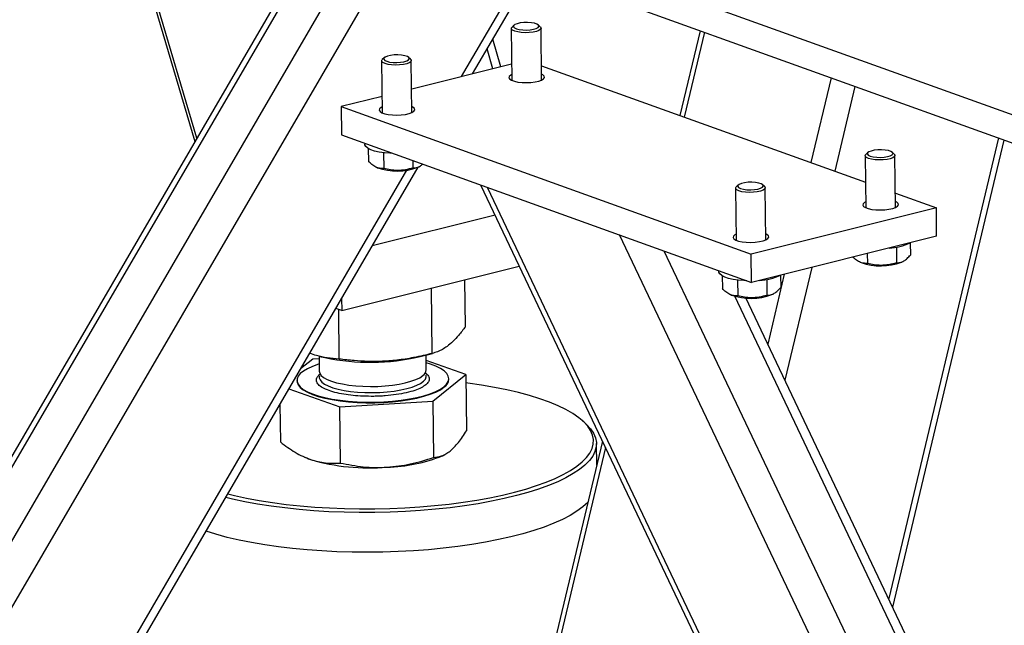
# Model space of a CAD drawing. Header units: millimetres. Extents: x 0 to 841, y 0 to 594.
# Tile 22 of 177: x 166 to 182, y 66 to 76. Entities that reach past the tile are written whole.
import ezdxf

# ---------------------------------------------------------------- set-up
doc = ezdxf.new("R2010")
doc.units = ezdxf.units.MM
doc.layers.add('TRAIT-FORT', color=4, linetype='Continuous', lineweight=25)

msp = doc.modelspace()

# ---------------------------------------------------------------- linework, layer by layer
at = {"layer": 'TRAIT-FORT', "color": 4, "linetype": 'Continuous', "lineweight": 25}
for p, q in [((166.198, 79.95), (188.585, 71.894)), ((166.203, 79.473), (188.59, 71.417)), ((166.951, 79.204), (168.584, 73.692)), ((168.616, 73.748), (167.005, 79.184)), ((170.955, 77.763), (159.82, 58.648)), ((159.869, 58.539), (171.048, 77.729)), ((159.676, 56.97), (171.644, 77.515)), ((159.689, 55.871), (172.184, 77.32)), ((173.068, 74.785), (174.136, 76.618)), ((173.255, 74.832), (174.268, 76.571)), ((173.906, 75.596), (173.916, 74.721)), ((173.951, 75.65), (173.918, 75.619)), ((174.393, 75.625), (174.359, 75.654)), ((174.416, 74.727), (174.406, 75.602)), ((177.083, 75.557), (176.744, 74.13)), ((173.732, 74.951), (173.595, 75.415)), ((177.154, 75.532), (176.815, 74.105)), ((173.597, 74.918), (173.499, 75.25)), ((171.724, 75.05), (171.734, 74.175)), ((171.77, 75.104), (171.736, 75.074)), ((172.212, 75.079), (172.178, 75.109)), ((172.234, 74.181), (172.224, 75.056)), ((173.912, 74.997), (172.23, 74.576)), ((174.413, 74.969), (179.865, 73.007)), ((179.285, 74.765), (178.946, 73.338)), ((179.687, 74.621), (179.347, 73.194)), ((171.731, 74.451), (171.046, 74.28)), ((171.046, 74.28), (171.051, 73.803)), ((171.046, 74.28), (177.941, 71.799)), ((171.051, 73.803), (177.946, 71.322)), ((182.1, 73.752), (180.255, 66)), ((180.324, 65.854), (182.196, 73.718)), ((171.44, 73.663), (171.44, 73.649)), ((171.5, 73.575), (171.503, 73.359)), ((171.758, 73.504), (171.761, 73.237)), ((179.86, 73.453), (179.87, 72.578)), ((179.905, 73.507), (179.872, 73.477)), ((180.348, 73.482), (180.314, 73.512)), ((180.37, 72.584), (180.36, 73.459)), ((159.737, 51.628), (172.34, 73.262)), ((171.637, 73.26), (171.655, 73.252)), ((172.25, 73.371), (172.252, 73.247)), ((172.335, 73.26), (172.354, 73.269)), ((159.734, 51.896), (172.151, 73.212)), ((173.39, 72.961), (186.674, 45.004)), ((186.672, 45.208), (173.504, 72.92)), ((177.679, 72.908), (177.689, 72.033)), ((177.724, 72.962), (177.691, 72.931)), ((178.166, 72.936), (178.132, 72.966)), ((178.189, 72.038), (178.179, 72.913)), ((180.367, 72.826), (181.057, 72.578)), ((181.057, 72.578), (177.941, 71.799)), ((181.062, 72.101), (181.057, 72.578)), ((173.632, 72.452), (171.567, 71.935)), ((186.626, 49.182), (175.727, 72.12)), ((181.062, 72.101), (177.946, 71.322)), ((180.384, 71.916), (180.387, 71.65)), ((180.617, 71.989), (180.62, 71.781)), ((186.473, 50.812), (176.477, 71.85)), ((177.946, 71.322), (177.941, 71.799)), ((179.895, 71.809), (179.897, 71.64)), ((171.053, 70.85), (174.039, 71.596)), ((178.962, 71.575), (178.509, 69.674)), ((179.773, 71.663), (179.791, 71.655)), ((180.471, 71.662), (180.49, 71.672)), ((177.394, 71.52), (177.395, 71.506)), ((177.455, 71.432), (177.457, 71.217)), ((178.499, 71.46), (178.219, 70.284)), ((178.436, 71.444), (178.438, 71.236)), ((173.133, 70.575), (173.124, 71.367)), ((177.713, 71.361), (177.716, 71.095)), ((178.203, 71.37), (178.206, 71.104)), ((172.577, 70.127), (172.564, 71.228)), ((177.592, 71.117), (177.61, 71.109)), ((186.904, 51.648), (177.667, 71.089)), ((178.289, 71.117), (178.309, 71.126)), ((171.051, 71.049), (171.053, 70.85)), ((187.056, 51.686), (177.85, 71.06)), ((171.053, 70.85), (170.955, 70.885)), ((171.012, 70.032), (171.002, 70.868)), ((170.672, 70.081), (170.675, 69.828)), ((170.681, 70.077), (170.77, 70.056)), ((172.373, 70.074), (172.58, 70.127)), ((172.475, 69.848), (172.472, 70.099)), ((170.566, 70.032), (170.362, 69.867)), ((170.672, 70.038), (170.566, 70.032)), ((173.142, 69.772), (172.473, 70.007)), ((172.586, 69.323), (173.142, 69.772)), ((173.142, 69.772), (173.153, 68.825)), ((170.299, 69.672), (170.299, 69.663)), ((172.854, 69.692), (172.854, 69.701)), ((170.165, 69.529), (171.021, 69.228)), ((170.014, 69.269), (170.022, 68.636)), ((171.021, 69.228), (172.586, 69.323)), ((172.586, 69.323), (172.597, 68.376)), ((171.032, 68.281), (171.021, 69.228)), ((175.148, 68.954), (175.1, 68.997)), ((175.44, 68.649), (173.556, 60.734)), ((175.343, 68.244), (175.339, 68.608)), ((172.748, 68.405), (172.774, 68.417)), ((175.491, 68.541), (173.619, 60.674)), ((170.426, 68.382), (170.434, 68.378)), ((170.434, 68.378), (170.528, 68.341))]:
    msp.add_line(p, q, dxfattribs=at)
at = {"layer": 'TRAIT-FORT', "color": 4, "linetype": 'Continuous', "lineweight": 25, "flags": 128}
for points in [[(174.393, 75.625), (174.396, 75.622), (174.406, 75.602), (174.397, 75.582), (174.37, 75.563), (174.328, 75.546), (174.272, 75.534), (174.208, 75.527), (174.141, 75.524), (174.074, 75.528), (174.013, 75.536), (173.963, 75.549), (173.927, 75.566), (173.909, 75.585), (173.908, 75.606), (173.918, 75.619)], [(174.338, 75.668), (174.297, 75.682), (174.243, 75.692), (174.181, 75.696), (174.117, 75.695), (174.056, 75.688), (174.004, 75.676), (173.966, 75.66), (173.945, 75.642), (173.942, 75.623), (173.958, 75.605), (173.992, 75.589), (174.039, 75.577), (174.098, 75.57), (174.162, 75.568), (174.225, 75.572), (174.282, 75.582), (174.327, 75.596), (174.358, 75.613), (174.37, 75.631), (174.363, 75.65), (174.338, 75.668)], [(172.212, 75.079), (172.214, 75.076), (172.224, 75.056), (172.216, 75.036), (172.189, 75.017), (172.146, 75.001), (172.091, 74.989), (172.027, 74.981), (171.959, 74.979), (171.892, 74.982), (171.832, 74.991), (171.782, 75.004), (171.746, 75.021), (171.727, 75.04), (171.726, 75.06), (171.736, 75.074)], [(172.157, 75.122), (172.115, 75.136), (172.061, 75.146), (171.999, 75.151), (171.936, 75.149), (171.875, 75.142), (171.823, 75.131), (171.785, 75.115), (171.763, 75.097), (171.76, 75.078), (171.776, 75.059), (171.81, 75.043), (171.858, 75.031), (171.917, 75.024), (171.98, 75.023), (172.043, 75.027), (172.1, 75.036), (172.146, 75.05), (172.176, 75.067), (172.189, 75.086), (172.182, 75.105), (172.157, 75.122)], [(173.915, 74.82), (173.896, 74.809), (173.871, 74.788), (173.866, 74.766), (173.879, 74.744), (173.91, 74.724), (173.957, 74.707), (174.017, 74.694), (174.086, 74.686), (174.161, 74.684), (174.236, 74.687), (174.306, 74.696), (174.368, 74.709), (174.416, 74.727), (174.449, 74.747), (174.465, 74.769), (174.461, 74.792), (174.438, 74.813), (174.415, 74.825)], [(171.733, 74.274), (171.714, 74.264), (171.69, 74.242), (171.684, 74.22), (171.697, 74.198), (171.728, 74.178), (171.776, 74.161), (171.836, 74.148), (171.905, 74.141), (171.979, 74.138), (172.054, 74.141), (172.125, 74.15), (172.186, 74.164), (172.235, 74.181), (172.267, 74.202), (172.283, 74.224), (172.279, 74.246), (172.257, 74.267), (172.233, 74.28)], [(171.915, 73.492), (171.864, 73.494), (171.771, 73.502), (171.684, 73.515), (171.607, 73.533), (171.543, 73.555), (171.493, 73.58), (171.459, 73.607), (171.442, 73.635), (171.44, 73.649)], [(180.293, 73.525), (180.251, 73.539), (180.197, 73.549), (180.135, 73.553), (180.072, 73.552), (180.011, 73.545), (179.959, 73.533), (179.921, 73.518), (179.899, 73.5), (179.896, 73.48), (179.912, 73.462), (179.946, 73.446), (179.994, 73.434), (180.053, 73.427), (180.116, 73.426), (180.179, 73.43), (180.236, 73.439), (180.282, 73.453), (180.312, 73.47), (180.324, 73.489), (180.318, 73.508), (180.293, 73.525)], [(180.348, 73.482), (180.35, 73.479), (180.36, 73.459), (180.351, 73.439), (180.325, 73.42), (180.282, 73.404), (180.227, 73.391), (180.163, 73.384), (180.095, 73.382), (180.028, 73.385), (179.968, 73.393), (179.917, 73.407), (179.882, 73.424), (179.863, 73.443), (179.862, 73.463), (179.872, 73.477)], [(178.166, 72.936), (178.169, 72.934), (178.179, 72.914), (178.17, 72.894), (178.143, 72.874), (178.101, 72.858), (178.045, 72.846), (177.981, 72.838), (177.914, 72.836), (177.847, 72.839), (177.786, 72.848), (177.736, 72.861), (177.7, 72.878), (177.681, 72.897), (177.681, 72.917), (177.691, 72.931)], [(178.111, 72.98), (178.07, 72.994), (178.015, 73.003), (177.954, 73.008), (177.89, 73.006), (177.829, 73), (177.777, 72.988), (177.739, 72.972), (177.717, 72.954), (177.715, 72.935), (177.73, 72.917), (177.764, 72.901), (177.812, 72.889), (177.871, 72.882), (177.935, 72.88), (177.998, 72.884), (178.055, 72.893), (178.1, 72.907), (178.131, 72.924), (178.143, 72.943), (178.136, 72.962), (178.111, 72.98)], [(179.869, 72.677), (179.85, 72.667), (179.826, 72.645), (179.82, 72.623), (179.833, 72.601), (179.864, 72.581), (179.911, 72.564), (179.972, 72.551), (180.041, 72.543), (180.115, 72.541), (180.19, 72.544), (180.26, 72.553), (180.322, 72.566), (180.371, 72.584), (180.403, 72.605), (180.419, 72.627), (180.415, 72.649), (180.393, 72.67), (180.369, 72.683)], [(177.688, 72.131), (177.668, 72.121), (177.644, 72.1), (177.638, 72.077), (177.651, 72.055), (177.683, 72.035), (177.73, 72.018), (177.79, 72.006), (177.859, 71.998), (177.934, 71.995), (178.009, 71.999), (178.079, 72.008), (178.141, 72.021), (178.189, 72.039), (178.222, 72.059), (178.237, 72.081), (178.234, 72.103), (178.211, 72.125), (178.187, 72.137)], [(177.87, 71.349), (177.819, 71.351), (177.725, 71.36), (177.639, 71.373), (177.562, 71.39), (177.497, 71.412), (177.447, 71.437), (177.414, 71.464), (177.397, 71.493), (177.395, 71.506)], [(170.673, 69.947), (170.661, 69.943), (170.562, 69.908), (170.478, 69.869), (170.408, 69.829), (170.355, 69.786), (170.319, 69.742), (170.301, 69.697), (170.301, 69.652), (170.318, 69.607), (170.353, 69.564), (170.406, 69.522), (170.475, 69.482), (170.559, 69.446), (170.658, 69.413), (170.769, 69.383), (170.892, 69.358), (171.025, 69.338), (171.164, 69.322), (171.31, 69.312), (171.461, 69.306), (171.612, 69.307), (171.762, 69.312), (171.91, 69.323), (172.054, 69.339), (172.191, 69.36), (172.319, 69.385), (172.437, 69.414), (172.542, 69.448), (172.635, 69.485), (172.712, 69.524), (172.773, 69.566), (172.773, 69.566)], [(172.773, 69.566), (172.818, 69.61), (172.845, 69.654), (172.854, 69.699), (172.845, 69.744), (172.819, 69.788), (172.775, 69.831), (172.714, 69.872), (172.637, 69.91), (172.546, 69.945), (172.473, 69.967)], [(170.675, 69.828), (170.682, 69.794), (170.708, 69.757), (170.749, 69.722), (170.807, 69.69), (170.88, 69.66), (170.967, 69.634), (171.065, 69.612), (171.173, 69.594), (171.289, 69.581), (171.41, 69.573), (171.535, 69.57), (171.661, 69.572), (171.785, 69.579), (171.905, 69.592), (172.018, 69.609), (172.123, 69.631), (172.217, 69.657), (172.298, 69.686), (172.366, 69.718), (172.418, 69.753)], [(170.678, 69.747), (170.676, 69.718), (170.688, 69.681), (170.718, 69.645), (170.764, 69.611), (170.825, 69.579), (170.902, 69.55), (170.991, 69.525), (171.092, 69.503), (171.203, 69.487), (171.32, 69.475), (171.443, 69.468), (171.568, 69.466), (171.693, 69.47), (171.816, 69.479), (171.935, 69.492), (172.046, 69.511), (172.148, 69.534), (172.239, 69.56), (172.317, 69.591), (172.381, 69.623), (172.429, 69.658), (172.461, 69.695), (172.475, 69.732), (172.472, 69.767)], [(169.136, 67.762), (169.247, 67.735), (169.45, 67.691), (169.664, 67.652), (169.886, 67.617), (170.117, 67.586), (170.355, 67.561), (170.598, 67.541), (170.846, 67.526), (171.098, 67.515), (171.352, 67.511), (171.608, 67.511), (171.863, 67.517), (172.117, 67.528), (172.368, 67.544), (172.616, 67.565), (172.859, 67.591), (173.095, 67.622), (173.325, 67.658), (173.546, 67.698), (173.758, 67.743), (173.959, 67.792), (174.15, 67.844), (174.328, 67.901), (174.493, 67.961), (174.644, 68.024), (174.781, 68.089), (174.902, 68.157), (175.008, 68.228), (175.097, 68.3), (175.17, 68.374), (175.225, 68.449), (175.264, 68.524), (175.284, 68.6), (175.288, 68.676), (175.273, 68.752), (175.241, 68.827), (175.191, 68.901), (175.125, 68.974), (175.041, 69.045), (174.941, 69.114), (174.825, 69.181), (174.694, 69.245), (174.547, 69.305), (174.388, 69.363), (174.214, 69.417), (174.028, 69.467), (173.83, 69.513), (173.621, 69.555), (173.404, 69.592), (173.177, 69.625), (173.144, 69.629)], [(170.299, 69.663), (170.301, 69.642), (170.318, 69.598), (170.354, 69.554), (170.406, 69.512), (170.475, 69.473), (170.559, 69.436), (170.658, 69.403), (170.769, 69.374), (170.892, 69.349), (171.025, 69.328), (171.165, 69.313), (171.311, 69.302), (171.461, 69.297), (171.612, 69.297), (171.762, 69.303), (171.91, 69.313), (172.054, 69.329), (172.191, 69.35), (172.319, 69.375), (172.437, 69.405), (172.543, 69.438), (172.635, 69.475), (172.712, 69.515), (172.773, 69.557)], [(175.148, 68.954), (175.173, 68.931), (175.241, 68.857), (175.291, 68.782), (175.323, 68.706), (175.338, 68.629), (175.335, 68.552), (175.314, 68.475), (175.275, 68.399), (175.219, 68.323), (175.145, 68.248), (175.055, 68.175), (174.948, 68.103), (174.824, 68.034), (174.686, 67.968), (174.533, 67.904), (174.366, 67.843), (174.185, 67.786), (173.992, 67.733), (173.788, 67.683), (173.573, 67.638), (173.349, 67.597), (173.116, 67.561), (172.876, 67.53), (172.63, 67.503), (172.379, 67.482), (172.125, 67.465), (171.867, 67.454), (171.608, 67.448), (171.349, 67.448), (171.092, 67.453), (170.837, 67.463), (170.585, 67.479), (170.338, 67.499), (170.097, 67.525), (169.864, 67.555), (169.638, 67.591), (169.422, 67.631), (169.216, 67.676), (169.102, 67.703)], [(175.194, 67.62), (175.192, 67.617), (175.11, 67.543), (175.011, 67.471), (174.895, 67.401), (174.765, 67.333), (174.619, 67.267), (174.458, 67.205), (174.284, 67.146), (174.098, 67.091), (173.899, 67.039), (173.69, 66.992), (173.47, 66.949), (173.241, 66.91), (173.005, 66.876), (172.762, 66.847), (172.513, 66.823)], [(172.513, 66.823), (172.26, 66.805), (172.004, 66.791), (171.745, 66.782), (171.487, 66.779), (171.228, 66.782), (170.972, 66.789), (170.718, 66.802), (170.469, 66.82), (170.225, 66.843), (169.987, 66.871), (169.757, 66.904), (169.536, 66.942), (169.325, 66.985), (169.125, 67.031), (168.936, 67.082), (168.77, 67.134)]]:
    msp.add_lwpolyline(points, dxfattribs=at)
at = {"layer": 'TRAIT-FORT', "color": 4, "linetype": 'Continuous', "lineweight": 25}
for centre, radius, start, end in [((171.984, 74.197), 1.001, 250.8078, 290.5023), ((180.225, 72.804), 0.904, 272.2478, 295.7452), ((180.12, 72.599), 1, 250.7978, 290.5093), ((178.043, 72.259), 0.905, 272.2562, 295.7367), ((177.939, 72.054), 1.001, 250.8078, 290.5023), ((171.53, 73.688), 3.711, 258.1876, 283.1282), ((172.349, 69.859), 0.126, 303.0806, 355.1848), ((172.683, 69.703), 0.172, 301.6673, 356.3431), ((171.525, 71.777), 3.578, 253.8147, 274.6627), ((171.757, 70.838), 2.627, 271.2827, 292.1659)]:
    msp.add_arc(centre, radius, start, end, dxfattribs=at)
for points, knots in [([(171.761, 73.237), (171.729, 73.238), (171.675, 73.24), (171.595, 73.279), (171.542, 73.321), (171.512, 73.351), (171.503, 73.359)], [0, 0, 0, 0, 0.384881, 0.637949, 0.896249, 1, 1, 1, 1]), ([(172.252, 73.247), (172.209, 73.236), (172.123, 73.213), (171.996, 73.203), (171.874, 73.212), (171.799, 73.229), (171.761, 73.237)], [0, 0, 0, 0, 0.264934, 0.535064, 0.765266, 1, 1, 1, 1]), ([(172.252, 73.247), (172.272, 73.248), (172.313, 73.25), (172.369, 73.273), (172.403, 73.301), (172.416, 73.311)], [0, 0, 0, 0, 0.376251, 0.759695, 1, 1, 1, 1]), ([(179.897, 71.64), (179.864, 71.641), (179.81, 71.643), (179.731, 71.682), (179.683, 71.72), (179.657, 71.745), (179.653, 71.749)], [0, 0, 0, 0, 0.409255, 0.675717, 0.94933, 1, 1, 1, 1]), ([(180.387, 71.65), (180.408, 71.651), (180.449, 71.653), (180.509, 71.679), (180.567, 71.723), (180.602, 71.762), (180.62, 71.781)], [0, 0, 0, 0, 0.264428, 0.535098, 0.765316, 1, 1, 1, 1]), ([(180.387, 71.65), (180.345, 71.639), (180.259, 71.616), (180.132, 71.605), (180.01, 71.615), (179.935, 71.632), (179.897, 71.64)], [0, 0, 0, 0, 0.264304, 0.534711, 0.766072, 1, 1, 1, 1]), ([(178.206, 71.104), (178.226, 71.105), (178.268, 71.107), (178.327, 71.134), (178.385, 71.177), (178.421, 71.216), (178.438, 71.236)], [0, 0, 0, 0, 0.264428, 0.535098, 0.765316, 1, 1, 1, 1]), ([(177.716, 71.095), (177.683, 71.096), (177.629, 71.097), (177.55, 71.137), (177.497, 71.178), (177.466, 71.208), (177.457, 71.217)], [0, 0, 0, 0, 0.3863843, 0.6379397, 0.8962463, 1, 1, 1, 1]), ([(178.206, 71.104), (178.163, 71.093), (178.078, 71.07), (177.95, 71.06), (177.828, 71.069), (177.753, 71.086), (177.716, 71.095)], [0, 0, 0, 0, 0.264264, 0.534631, 0.765957, 1, 1, 1, 1]), ([(173.133, 70.575), (173.096, 70.527), (173.026, 70.434), (172.924, 70.325), (172.831, 70.247), (172.746, 70.192), (172.663, 70.152), (172.607, 70.135), (172.577, 70.127)], [0, 0, 0, 0, 0.202, 0.382806, 0.555259, 0.692915, 0.838795, 1, 1, 1, 1]), ([(171.012, 70.032), (170.944, 70.037), (170.817, 70.047), (170.65, 70.08), (170.552, 70.114), (170.514, 70.127)], [0, 0, 0, 0, 0.40972, 0.77573, 1, 1, 1, 1]), ([(172.577, 70.127), (172.473, 70.101), (172.275, 70.054), (171.984, 70.01), (171.726, 69.991), (171.486, 69.99), (171.254, 70.003), (171.095, 70.022), (171.012, 70.032)], [0, 0, 0, 0, 0.201995, 0.382767, 0.55538, 0.693066, 0.839077, 1, 1, 1, 1]), ([(170.939, 69.47), (170.894, 69.483), (170.804, 69.51), (170.706, 69.56), (170.654, 69.605), (170.631, 69.643), (170.623, 69.68), (170.633, 69.726), (170.669, 69.76), (170.687, 69.776)], [0, 0, 0, 0, 0.1694236, 0.3417632, 0.5148282, 0.5995479, 0.6841851, 0.846871, 1, 1, 1, 1]), ([(172.452, 69.803), (172.471, 69.789), (172.502, 69.765), (172.521, 69.731), (172.53, 69.694), (172.519, 69.648), (172.483, 69.614), (172.466, 69.597)], [0, 0, 0, 0, 0.2257478, 0.3610427, 0.496064, 0.7550527, 1, 1, 1, 1]), ([(172.466, 69.597), (172.443, 69.581), (172.395, 69.548), (172.284, 69.503), (172.142, 69.463), (171.973, 69.432), (171.818, 69.415), (171.69, 69.406), (171.626, 69.405), (171.594, 69.404)], [0, 0, 0, 0, 0.1533473, 0.3157357, 0.4849746, 0.6576945, 0.8304974, 0.9152172, 1, 1, 1, 1]), ([(171.594, 69.404), (171.533, 69.404), (171.414, 69.404), (171.242, 69.417), (171.081, 69.438), (170.987, 69.459), (170.939, 69.47)], [0, 0, 0, 0, 0.2571304, 0.499699, 0.7430006, 1, 1, 1, 1]), ([(172.876, 68.483), (172.923, 68.527), (173.017, 68.615), (173.107, 68.754), (173.153, 68.825)], [0, 0, 0, 0, 0.494746, 1, 1, 1, 1]), ([(170.022, 68.636), (170.104, 68.575), (170.228, 68.483), (170.398, 68.392), (170.485, 68.358), (170.528, 68.341)], [0, 0, 0, 0, 0.494774, 0.747754, 1, 1, 1, 1]), ([(172.597, 68.376), (172.643, 68.38), (172.711, 68.387), (172.805, 68.431), (172.853, 68.466), (172.876, 68.483)], [0, 0, 0, 0, 0.495196, 0.74764, 1, 1, 1, 1]), ([(170.528, 68.341), (170.612, 68.318), (170.783, 68.269), (170.948, 68.277), (171.032, 68.281)], [0, 0, 0, 0, 0.494046, 1, 1, 1, 1]), ([(171.032, 68.281), (171.159, 68.257), (171.351, 68.221), (171.615, 68.204), (171.749, 68.209), (171.816, 68.211)], [0, 0, 0, 0, 0.49505, 0.747696, 1, 1, 1, 1]), ([(171.816, 68.211), (171.947, 68.225), (172.212, 68.253), (172.468, 68.335), (172.597, 68.376)], [0, 0, 0, 0, 0.494277, 1, 1, 1, 1])]:
    msp.add_open_spline(points, degree=3, knots=knots, dxfattribs=at)

doc.saveas('drawing.dxf')
